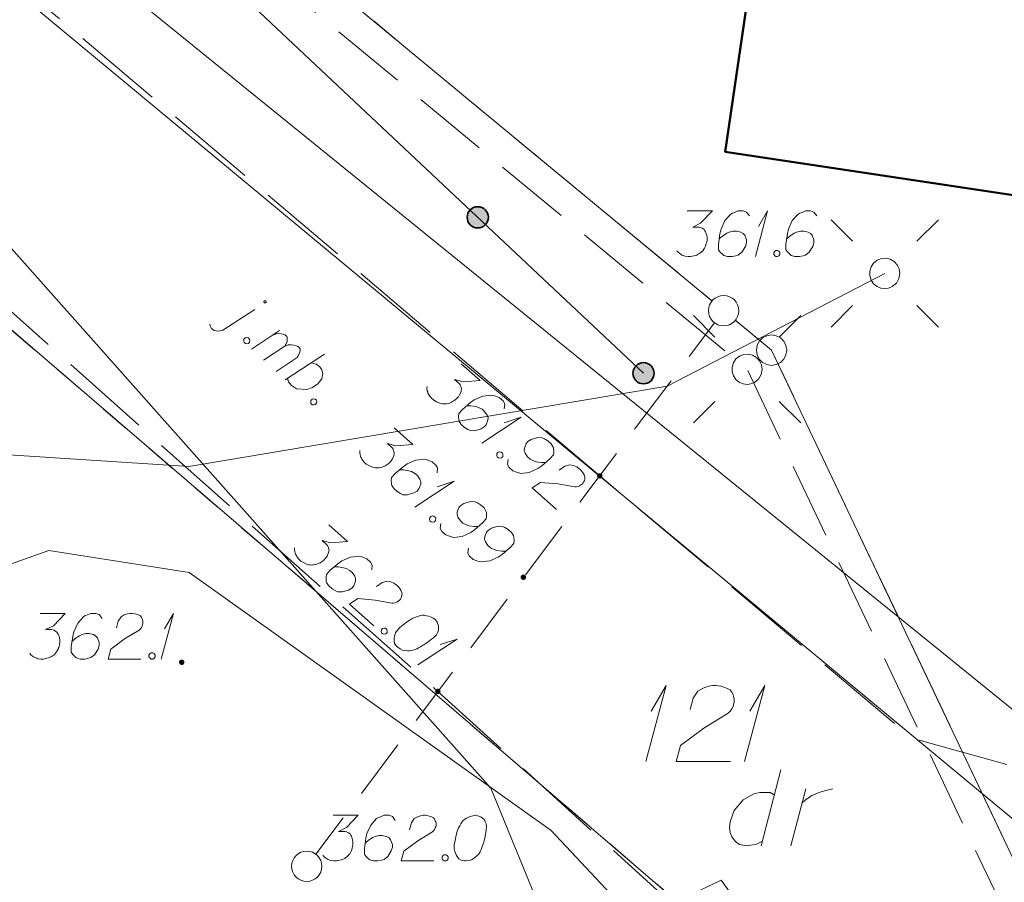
# Model space of a CAD drawing. Header units: metres. Extents: x 5554594 to 5556205, y 5636132 to 5636668.
# Tile 162 of 168: x 5555501 to 5555517, y 5636428 to 5636442. Entities that reach past the tile are written whole.
import ezdxf

# ---------------------------------------------------------------- set-up
doc = ezdxf.new("R2010")
doc.units = ezdxf.units.M
doc.header["$MEASUREMENT"] = 0
doc.header["$XCLIPFRAME"] = 0
doc.set_wipeout_variables(frame=1)
for name, pattern in [('05-linia 2.5 1', [1.75, 1.25, -0.5]), ('L_0_04', [1.5, 1, -0.5]), ('L_0_06', [2, 1.5, -0.5]), ('PRZER1-1', [2, 1, -1]), ('PRZER3-1', [4, 3, -1])]:
    doc.linetypes.add(name, pattern=pattern)
for name, color, linetype, lineweight in [('#digitalizacja', 7, 'Continuous', 18), ('#przekroje', 7, 'L_0_04', 18), ('#RASTER', 7, 'Continuous', 18), ('#skartowane', 7, 'Continuous', 18), ('#ZUDP', 7, 'Continuous', 18)]:
    doc.layers.add(name, color=color, linetype=linetype, lineweight=lineweight)
for name, color, linetype, lineweight, true_color in [('GEPPGD', 96, 'Continuous', 18, 0x008000), ('GESBZO', 18, 'Continuous', 50, 0x0a0909), ('GESDZI', 18, 'Continuous', 18, 0x0a0909), ('GESDZI_O', 18, 'Continuous', 18, 0x0a0909), ('GESKKL', 96, 'PRZER3-1', 18, 0x008000), ('GESUZY', 96, 'PRZER1-1', 18, 0x008000), ('GESUZY_O', 96, 'PRZER1-1', 18, 0x008000), ('GSPWPN', 18, 'Continuous', 18, 0x0a0909), ('GSPWPN_O', 18, 'Continuous', 18, 0x0a0909), ('GSSKOA_O', 18, 'PRZER3-1', 18, 0x0a0909), ('GULENN', 1, 'Continuous', 18, 0xff0000), ('GUPEPI', 1, 'Continuous', 18, 0xff0000)]:
    doc.layers.add(name, color=color, linetype=linetype, lineweight=lineweight, true_color=true_color)
picture_1 = doc.add_image_def('image2.tif', size_in_pixel=(18897, 11811))

# ---------------------------------------------------------------- blocks, each defined once
blk = doc.blocks.new('POINT')
blk.add_hatch(color=0).paths.add_polyline_path([(-0.000884, -0.0025), (-0.0025, -0.000884), (-0.0025, 0.000884), (0.000884, 0.0025), (0.0025, 0.000884), (0.0025, -0.000884), (0.000884, -0.0025)])
blk = doc.blocks.new('KOLO_2')
blk.add_hatch(color=0).paths.add_polyline_path([(0, -0.5), (-0.12941, -0.482963), (-0.25, -0.433013), (-0.353553, -0.353553), (-0.433013, -0.25), (-0.482963, -0.12941), (-0.5, 0), (-0.482963, 0.12941), (-0.433013, 0.25), (-0.353553, 0.353553), (-0.25, 0.433013), (-0.12941, 0.482963), (0, 0.5), (0.12941, 0.482963), (0.25, 0.433013), (0.353553, 0.353553), (0.433013, 0.25), (0.482963, 0.12941), (0.5, 0), (0.482963, -0.12941), (0.433013, -0.25), (0.353553, -0.353553), (0.25, -0.433013), (0.12941, -0.482963)])
blk = doc.blocks.new('EPPGS')
at = {"color": 0, "flags": 128}
blk.add_lwpolyline([(0.5, 0), (0.475528, -0.154508), (0.404508, -0.293893), (0.293893, -0.404508), (0.154508, -0.475528), (0, -0.5), (-0.154508, -0.475528), (-0.293893, -0.404508), (-0.404508, -0.293893), (-0.475528, -0.154508), (-0.5, 0), (-0.475528, 0.154508), (-0.404508, 0.293893), (-0.293893, 0.404508), (-0.154508, 0.475528), (0, 0.5), (0.154508, 0.475528), (0.293893, 0.404508), (0.404508, 0.293893), (0.475528, 0.154508), (0.5, 0)], close=True, dxfattribs=at)
blk = doc.blocks.new('SLU')
at = {"color": 0, "linetype": 'Continuous', "lineweight": 18}
blk.add_wipeout([(0, -0.5), (0.25, -0.433), (0.433, -0.25), (0.5, 0), (0.433, 0.25), (0.25, 0.433), (0, 0.5), (-0.25, 0.433), (-0.433, 0.25), (-0.5, 0), (-0.433, -0.25), (-0.25, -0.433)], dxfattribs=at)
blk.add_circle((0, 0), 0.5, dxfattribs=at)
blk = doc.blocks.new('SUSM01_01_2')
at = {"color": 0, "flags": 128}
for points in [[(-0.353553, 0.353553), (-0.212132, 0.212132)], [(0.353553, 0.353553), (0.212132, 0.212132)], [(-0.353553, -0.353553), (-0.212132, -0.212132)], [(0.353553, -0.353553), (0.212132, -0.212132)]]:
    blk.add_lwpolyline(points, dxfattribs=at)
blk.add_lwpolyline([(0.1, 0), (0.093969, -0.034202), (0.076604, -0.064279), (0.05, -0.086603), (0.025882, -0.096593), (0, -0.1), (-0.025882, -0.096593), (-0.05, -0.086603), (-0.073305, -0.068017), (-0.090097, -0.043388), (-0.098883, -0.014904), (-0.098883, 0.014904), (-0.090097, 0.043388), (-0.073305, 0.068017), (-0.05, 0.086603), (-0.022252, 0.097493), (0.007473, 0.09972), (0.036534, 0.093087), (0.062349, 0.078183), (0.082624, 0.056332), (0.095557, 0.029476), (0.1, 0)], close=True, dxfattribs=at)
blk = doc.blocks.new('*U181')
at = {"layer": 'GSSKOA_O', "color": 7, "linetype": 'ByBlock', "lineweight": 18}
blk.add_line((5555504.155, 5636437.231), (5555504.684, 5636437.572), dxfattribs=at)
at = {"layer": 'GSSKOA_O', "color": 7, "linetype": 'ByBlock', "lineweight": 18, "flags": 128}
for points in [[(5555504.867, 5636437.684), (5555504.869, 5636437.685), (5555504.87, 5636437.687), (5555504.871, 5636437.689), (5555504.871, 5636437.691), (5555504.872, 5636437.692), (5555504.872, 5636437.694), (5555504.872, 5636437.696), (5555504.872, 5636437.698), (5555504.872, 5636437.7), (5555504.871, 5636437.702), (5555504.871, 5636437.704), (5555504.87, 5636437.706), (5555504.869, 5636437.707), (5555504.868, 5636437.709), (5555504.866, 5636437.71), (5555504.865, 5636437.712), (5555504.863, 5636437.713), (5555504.861, 5636437.713), (5555504.86, 5636437.714), (5555504.858, 5636437.715), (5555504.856, 5636437.715), (5555504.854, 5636437.715), (5555504.852, 5636437.715), (5555504.85, 5636437.715), (5555504.848, 5636437.714), (5555504.846, 5636437.714), (5555504.844, 5636437.713), (5555504.843, 5636437.712), (5555504.841, 5636437.71), (5555504.84, 5636437.709), (5555504.839, 5636437.708), (5555504.837, 5636437.706), (5555504.837, 5636437.704), (5555504.836, 5636437.702), (5555504.835, 5636437.701), (5555504.835, 5636437.699), (5555504.835, 5636437.697), (5555504.835, 5636437.695), (5555504.835, 5636437.693), (5555504.836, 5636437.691), (5555504.837, 5636437.689), (5555504.837, 5636437.687), (5555504.838, 5636437.686), (5555504.84, 5636437.684), (5555504.841, 5636437.683), (5555504.843, 5636437.682), (5555504.844, 5636437.68), (5555504.846, 5636437.68), (5555504.848, 5636437.679), (5555504.85, 5636437.678), (5555504.852, 5636437.678), (5555504.853, 5636437.678), (5555504.855, 5636437.678), (5555504.857, 5636437.678), (5555504.859, 5636437.679), (5555504.861, 5636437.679), (5555504.863, 5636437.68), (5555504.864, 5636437.681), (5555504.866, 5636437.682), (5555504.867, 5636437.684)], [(5555503.942, 5636437.33), (5555503.948, 5636437.301), (5555503.97, 5636437.256), (5555504.014, 5636437.224), (5555504.047, 5636437.217), (5555504.093, 5636437.215), (5555504.155, 5636437.231)]]:
    blk.add_lwpolyline(points, dxfattribs=at)
blk = doc.blocks.new('*U182')
at = {"layer": 'GSSKOA_O', "color": 7, "linetype": 'ByBlock', "lineweight": 18}
for p, q in [((5555504.629, 5636436.917), (5555505.092, 5636437.222)), ((5555504.83, 5636436.734), (5555505.179, 5636436.967))]:
    blk.add_line(p, q, dxfattribs=at)
at = {"layer": 'GSSKOA_O', "color": 7, "linetype": 'ByBlock', "lineweight": 18, "flags": 128}
blk.add_lwpolyline([(5555504.97, 5636437.142), (5555505.036, 5636437.17), (5555505.082, 5636437.176), (5555505.124, 5636437.169), (5555505.162, 5636437.159), (5555505.187, 5636437.151), (5555505.213, 5636437.127), (5555505.218, 5636437.115), (5555505.22, 5636437.082), (5555505.217, 5636437.044), (5555505.194, 5636436.993), (5555505.179, 5636436.967), (5555505.236, 5636436.986), (5555505.286, 5636436.989), (5555505.328, 5636436.982), (5555505.367, 5636436.971), (5555505.396, 5636436.96), (5555505.418, 5636436.94), (5555505.432, 5636436.92), (5555505.429, 5636436.89), (5555505.422, 5636436.857), (5555505.399, 5636436.805), (5555505.384, 5636436.78), (5555505.034, 5636436.547)], dxfattribs=at)
blk = doc.blocks.new('*U183')
at = {"layer": 'GSSKOA_O', "color": 7, "linetype": 'ByBlock', "lineweight": 18}
blk.add_line((5555505.183, 5636436.411), (5555505.833, 5636436.833), dxfattribs=at)
at = {"layer": 'GSSKOA_O', "color": 7, "linetype": 'ByBlock', "lineweight": 18, "flags": 128}
blk.add_lwpolyline([(5555505.617, 5636436.694), (5555505.693, 5636436.672), (5555505.754, 5636436.625), (5555505.79, 5636436.576), (5555505.805, 5636436.514), (5555505.788, 5636436.426), (5555505.725, 5636436.348), (5555505.635, 5636436.285), (5555505.541, 5636436.252), (5555505.373, 5636436.261), (5555505.287, 5636436.316), (5555505.239, 5636436.376), (5555505.223, 5636436.438)], dxfattribs=at)
blk = doc.blocks.new('*U185')
at = {"layer": 'GSPWPN_O', "color": 7, "linetype": 'ByBlock', "lineweight": 18}
for q in [(5555503.141, 5636431.813), (5555503.194, 5636432.309)]:
    blk.add_line((5555503.342, 5636432.563), q, dxfattribs=at)
blk = doc.blocks.new('*U222')
at = {"layer": 'GESDZI_O', "color": 96, "linetype": 'ByBlock', "lineweight": 18}
for q in [(5555511.129, 5636430.125), (5555511.217, 5636430.952)]:
    blk.add_line((5555511.463, 5636431.375), q, dxfattribs=at)
blk = doc.blocks.new('*U223')
at = {"layer": 'GESDZI_O', "color": 96, "linetype": 'ByBlock', "lineweight": 18}
for q in [(5555512.752, 5636430.125), (5555512.841, 5636430.952)]:
    blk.add_line((5555513.087, 5636431.375), q, dxfattribs=at)
blk = doc.blocks.new('*U225')
at = {"layer": 'GESUZY_O', "color": 96, "linetype": 'ByBlock', "lineweight": 18, "true_color": 0x008000}
blk.add_line((5555513.353, 5636429.988), (5555513.028, 5636428.738), dxfattribs=at)
at = {"layer": 'GESUZY_O', "color": 96, "linetype": 'ByBlock', "lineweight": 18, "true_color": 0x008000, "flags": 128}
blk.add_lwpolyline([(5555513.244, 5636429.574), (5555513.175, 5636429.614), (5555513.008, 5636429.614), (5555512.91, 5636429.594), (5555512.733, 5636429.496), (5555512.585, 5636429.318), (5555512.516, 5636429.131), (5555512.506, 5636429.033), (5555512.516, 5636428.954), (5555512.546, 5636428.885), (5555512.605, 5636428.807), (5555512.674, 5636428.757), (5555512.782, 5636428.738), (5555512.86, 5636428.748), (5555512.939, 5636428.757), (5555513.048, 5636428.816)], dxfattribs=at)
blk = doc.blocks.new('*U226')
at = {"layer": 'GESUZY_O', "color": 96, "linetype": 'ByBlock', "lineweight": 18, "true_color": 0x008000}
blk.add_line((5555513.52, 5636428.738), (5555513.766, 5636429.673), dxfattribs=at)
at = {"layer": 'GESUZY_O', "color": 96, "linetype": 'ByBlock', "lineweight": 18, "true_color": 0x008000, "flags": 128}
blk.add_lwpolyline([(5555513.707, 5636429.446), (5555513.756, 5636429.486), (5555513.864, 5636429.564), (5555513.982, 5636429.614), (5555514.071, 5636429.643), (5555514.209, 5636429.673)], dxfattribs=at)
blk = doc.blocks.new('*U279')
at = {"layer": '#skartowane', "color": 7, "linetype": 'ByBlock', "lineweight": 18}
for q in [(5555512.934, 5636438.443), (5555512.987, 5636438.939)]:
    blk.add_line((5555513.135, 5636439.193), q, dxfattribs=at)
blk = doc.blocks.new('*U294')
at = {"layer": '#skartowane', "color": 7, "linetype": 'ByBlock', "lineweight": 18}
for q in [(5555507.369, 5636431.715), (5555507.738, 5636432.051)]:
    blk.add_line((5555508.017, 5636432.142), q, dxfattribs=at)
blk = doc.blocks.new('*U295')
at = {"layer": '#skartowane', "color": 7, "linetype": 'ByBlock', "lineweight": 18}
for q in [(5555507.319, 5636434.314), (5555507.689, 5636434.65)]:
    blk.add_line((5555507.968, 5636434.741), q, dxfattribs=at)
blk = doc.blocks.new('*U296')
at = {"layer": '#skartowane', "color": 7, "linetype": 'ByBlock', "lineweight": 18}
for q in [(5555508.427, 5636435.369), (5555508.796, 5636435.705)]:
    blk.add_line((5555509.075, 5636435.796), q, dxfattribs=at)

msp = doc.modelspace()

# ---------------------------------------------------------------- hatches: boundary and pattern name
at = {"layer": '#skartowane', "linetype": 'Continuous', "lineweight": 35}
h = msp.add_hatch(color=7, dxfattribs=at)
edge = h.paths.add_edge_path()
edge.add_arc((5555508.358, 5636439.088), 0.175, 0, 360)
at = {"layer": '#skartowane', "linetype": 'Continuous', "lineweight": 18}
h = msp.add_hatch(color=7, dxfattribs=at)
edge = h.paths.add_edge_path()
edge.add_arc((5555512.41, 5636437.55), 0.045, 0, 360)
at = {"layer": '#skartowane', "linetype": 'Continuous', "lineweight": 35}
h = msp.add_hatch(color=7, dxfattribs=at)
edge = h.paths.add_edge_path()
edge.add_arc((5555511.09, 5636436.52), 0.175, 0, 360)
at = {"layer": '#skartowane', "linetype": 'Continuous', "lineweight": 18}
h = msp.add_hatch(color=7, dxfattribs=at)
edge = h.paths.add_edge_path()
edge.add_arc((5555510.37, 5636434.83), 0.045, 0, 360)
h = msp.add_hatch(color=7, dxfattribs=at)
edge = h.paths.add_edge_path()
edge.add_arc((5555509.11, 5636433.16), 0.045, 0, 360)
h = msp.add_hatch(color=7, dxfattribs=at)
edge = h.paths.add_edge_path()
edge.add_arc((5555507.7, 5636431.28), 0.045, 0, 360)
h = msp.add_hatch(color=7, dxfattribs=at)
edge = h.paths.add_edge_path()
edge.add_arc((5555505.54, 5636428.4), 0.045, 0, 360)

# ---------------------------------------------------------------- linework, layer by layer
at = {"layer": '#przekroje', "color": 7, "lineweight": 18, "flags": 128}
msp.add_lwpolyline([(5555505.54, 5636428.4), (5555512.41, 5636437.55)], dxfattribs=at)
at = {"layer": '#przekroje', "color": 7}
for p in [(5555512.41, 5636437.55), (5555505.54, 5636428.4)]:
    msp.add_point(p, dxfattribs=at)
at = {"layer": '#skartowane', "color": 7, "linetype": 'Continuous', "lineweight": 35}
msp.add_line((5555511.09, 5636436.52), (5555499.77, 5636447.16), dxfattribs=at)
at = {"layer": '#skartowane', "color": 7, "linetype": 'L_0_06', "lineweight": 18, "flags": 128}
msp.add_lwpolyline([(5555523.62, 5636400.34), (5555522.93, 5636399.83), (5555521.94, 5636396.63), (5555519.13, 5636396.98), (5555520.4, 5636407.92), (5555519.76, 5636408.76), (5555518.17, 5636415.97), (5555516.69, 5636419.92), (5555513.22, 5636426.28), (5555507.7, 5636431.28), (5555495.03, 5636442.55), (5555497.55, 5636445.67), (5555510.37, 5636434.83), (5555515.51, 5636430.51), (5555517.4, 5636429.99), (5555519.91, 5636429.73), (5555521.33, 5636430.42), (5555525.04, 5636427.93), (5555526.54, 5636426.97), (5555528.86, 5636426.67), (5555531.07, 5636426.79), (5555533.23, 5636427.66), (5555535.2, 5636426.14), (5555526.67, 5636409.15), (5555526.12, 5636407.57), (5555526.26, 5636407.12), (5555523.62, 5636400.34)], close=True, dxfattribs=at)
at = {"layer": '#skartowane', "color": 7, "linetype": 'Continuous', "lineweight": 18, "flags": 128}
for points in [[(5555511.812, 5636439.193), (5555512.226, 5636439.193), (5555512.031, 5636438.992), (5555511.901, 5636438.927), (5555512.007, 5636438.927), (5555512.031, 5636438.921), (5555512.042, 5636438.915), (5555512.054, 5636438.91), (5555512.066, 5636438.904), (5555512.09, 5636438.886), (5555512.102, 5636438.868), (5555512.113, 5636438.851), (5555512.119, 5636438.833), (5555512.131, 5636438.792), (5555512.137, 5636438.756), (5555512.137, 5636438.738), (5555512.137, 5636438.715), (5555512.131, 5636438.679), (5555512.125, 5636438.656), (5555512.119, 5636438.632), (5555512.113, 5636438.614), (5555512.107, 5636438.603), (5555512.102, 5636438.591), (5555512.096, 5636438.579), (5555512.084, 5636438.561), (5555512.066, 5636438.538), (5555512.048, 5636438.52), (5555512.037, 5636438.508), (5555512.019, 5636438.496), (5555512.001, 5636438.484), (5555511.978, 5636438.473), (5555511.966, 5636438.467), (5555511.924, 5636438.455), (5555511.889, 5636438.449), (5555511.865, 5636438.443), (5555511.824, 5636438.443), (5555511.777, 5636438.449), (5555511.759, 5636438.455), (5555511.741, 5636438.461), (5555511.724, 5636438.467), (5555511.706, 5636438.479), (5555511.688, 5636438.49), (5555511.659, 5636438.514), (5555511.641, 5636438.538)], [(5555512.834, 5636439.11), (5555512.787, 5636439.175), (5555512.733, 5636439.193), (5555512.651, 5636439.193), (5555512.592, 5636439.169), (5555512.556, 5636439.158), (5555512.527, 5636439.14), (5555512.432, 5636439.034), (5555512.367, 5636438.892), (5555512.35, 5636438.815), (5555512.326, 5636438.644), (5555512.326, 5636438.555), (5555512.35, 5636438.52), (5555512.397, 5636438.473), (5555512.415, 5636438.461), (5555512.474, 5636438.443), (5555512.55, 5636438.443), (5555512.609, 5636438.455), (5555512.651, 5636438.467), (5555512.71, 5636438.514), (5555512.769, 5636438.608), (5555512.787, 5636438.667), (5555512.787, 5636438.715), (5555512.757, 5636438.792), (5555512.733, 5636438.821), (5555512.692, 5636438.845), (5555512.621, 5636438.862), (5555512.568, 5636438.862), (5555512.503, 5636438.845), (5555512.462, 5636438.827), (5555512.391, 5636438.78), (5555512.355, 5636438.75), (5555512.338, 5636438.732)], [(5555513.944, 5636439.11), (5555513.897, 5636439.175), (5555513.843, 5636439.193), (5555513.761, 5636439.193), (5555513.702, 5636439.169), (5555513.666, 5636439.158), (5555513.637, 5636439.14), (5555513.542, 5636439.034), (5555513.477, 5636438.892), (5555513.46, 5636438.815), (5555513.436, 5636438.644), (5555513.436, 5636438.555), (5555513.46, 5636438.52), (5555513.507, 5636438.473), (5555513.525, 5636438.461), (5555513.584, 5636438.443), (5555513.66, 5636438.443), (5555513.719, 5636438.455), (5555513.761, 5636438.467), (5555513.82, 5636438.514), (5555513.879, 5636438.608), (5555513.897, 5636438.667), (5555513.897, 5636438.715), (5555513.867, 5636438.792), (5555513.843, 5636438.821), (5555513.802, 5636438.845), (5555513.731, 5636438.862), (5555513.678, 5636438.862), (5555513.613, 5636438.845), (5555513.572, 5636438.827), (5555513.501, 5636438.78), (5555513.466, 5636438.75), (5555513.448, 5636438.732)], [(5555513.271, 5636438.544), (5555513.3, 5636438.544), (5555513.318, 5636438.532), (5555513.336, 5636438.508), (5555513.336, 5636438.479), (5555513.318, 5636438.455), (5555513.3, 5636438.443), (5555513.271, 5636438.443), (5555513.253, 5636438.455), (5555513.235, 5636438.479), (5555513.235, 5636438.508), (5555513.253, 5636438.532), (5555513.271, 5636438.544)], [(5555508.087, 5636436.675), (5555508.396, 5636436.401), (5555508.117, 5636436.38), (5555507.976, 5636436.418), (5555508.056, 5636436.347), (5555508.07, 5636436.327), (5555508.074, 5636436.315), (5555508.079, 5636436.303), (5555508.084, 5636436.29), (5555508.09, 5636436.261), (5555508.087, 5636436.24), (5555508.084, 5636436.219), (5555508.077, 5636436.202), (5555508.058, 5636436.163), (5555508.039, 5636436.133), (5555508.027, 5636436.12), (5555508.012, 5636436.102), (5555507.984, 5636436.08), (5555507.964, 5636436.066), (5555507.943, 5636436.052), (5555507.927, 5636436.043), (5555507.915, 5636436.038), (5555507.903, 5636436.033), (5555507.891, 5636436.028), (5555507.87, 5636436.023), (5555507.841, 5636436.017), (5555507.816, 5636436.015), (5555507.799, 5636436.014), (5555507.778, 5636436.017), (5555507.757, 5636436.02), (5555507.732, 5636436.027), (5555507.719, 5636436.031), (5555507.68, 5636436.049), (5555507.65, 5636436.068), (5555507.628, 5636436.08), (5555507.597, 5636436.107), (5555507.566, 5636436.143), (5555507.557, 5636436.159), (5555507.547, 5636436.175), (5555507.538, 5636436.192), (5555507.533, 5636436.212), (5555507.527, 5636436.233), (5555507.521, 5636436.27), (5555507.523, 5636436.299)], [(5555508.795, 5636435.935), (5555508.803, 5636436.015), (5555508.775, 5636436.063), (5555508.713, 5636436.118), (5555508.654, 5636436.14), (5555508.619, 5636436.154), (5555508.585, 5636436.161), (5555508.444, 5636436.144), (5555508.301, 5636436.081), (5555508.237, 5636436.036), (5555508.106, 5636435.924), (5555508.047, 5636435.857), (5555508.041, 5636435.815), (5555508.045, 5636435.749), (5555508.05, 5636435.728), (5555508.083, 5636435.675), (5555508.14, 5636435.624), (5555508.192, 5636435.594), (5555508.231, 5636435.575), (5555508.306, 5636435.571), (5555508.413, 5636435.603), (5555508.466, 5636435.635), (5555508.497, 5636435.67), (5555508.526, 5636435.747), (5555508.528, 5636435.785), (5555508.513, 5636435.83), (5555508.472, 5636435.891), (5555508.432, 5636435.926), (5555508.372, 5636435.956), (5555508.329, 5636435.97), (5555508.245, 5636435.982), (5555508.198, 5636435.983), (5555508.173, 5636435.982)], [(5555506.979, 5636435.62), (5555507.288, 5636435.346), (5555507.009, 5636435.325), (5555506.869, 5636435.363), (5555506.948, 5636435.292), (5555506.962, 5636435.272), (5555506.967, 5636435.26), (5555506.972, 5636435.248), (5555506.977, 5636435.236), (5555506.983, 5636435.207), (5555506.98, 5636435.185), (5555506.977, 5636435.164), (5555506.969, 5636435.147), (5555506.951, 5636435.109), (5555506.932, 5636435.078), (5555506.92, 5636435.065), (5555506.904, 5636435.047), (5555506.876, 5636435.025), (5555506.856, 5636435.011), (5555506.836, 5636434.997), (5555506.82, 5636434.988), (5555506.808, 5636434.983), (5555506.795, 5636434.978), (5555506.783, 5636434.973), (5555506.762, 5636434.968), (5555506.733, 5636434.962), (5555506.709, 5636434.96), (5555506.692, 5636434.96), (5555506.671, 5636434.962), (5555506.65, 5636434.965), (5555506.624, 5636434.972), (5555506.611, 5636434.976), (5555506.573, 5636434.994), (5555506.542, 5636435.014), (5555506.521, 5636435.025), (5555506.49, 5636435.052), (5555506.458, 5636435.088), (5555506.449, 5636435.104), (5555506.44, 5636435.12), (5555506.43, 5636435.137), (5555506.425, 5636435.157), (5555506.42, 5636435.178), (5555506.413, 5636435.215), (5555506.416, 5636435.245)], [(5555508.857, 5636435.098), (5555508.849, 5636435.018), (5555508.877, 5636434.969), (5555508.939, 5636434.914), (5555508.998, 5636434.892), (5555509.033, 5636434.878), (5555509.067, 5636434.871), (5555509.208, 5636434.888), (5555509.351, 5636434.951), (5555509.415, 5636434.996), (5555509.546, 5636435.109), (5555509.605, 5636435.175), (5555509.611, 5636435.217), (5555509.607, 5636435.284), (5555509.602, 5636435.304), (5555509.569, 5636435.357), (5555509.512, 5636435.408), (5555509.46, 5636435.438), (5555509.421, 5636435.457), (5555509.346, 5636435.461), (5555509.239, 5636435.429), (5555509.186, 5636435.397), (5555509.155, 5636435.362), (5555509.126, 5636435.285), (5555509.124, 5636435.247), (5555509.139, 5636435.202), (5555509.18, 5636435.142), (5555509.22, 5636435.106), (5555509.28, 5636435.076), (5555509.323, 5636435.062), (5555509.407, 5636435.05), (5555509.454, 5636435.049), (5555509.478, 5636435.05)], [(5555508.745, 5636435.221), (5555508.767, 5636435.201), (5555508.772, 5636435.18), (5555508.77, 5636435.151), (5555508.75, 5636435.129), (5555508.721, 5636435.123), (5555508.7, 5636435.126), (5555508.678, 5636435.146), (5555508.673, 5636435.166), (5555508.675, 5636435.196), (5555508.695, 5636435.218), (5555508.724, 5636435.224), (5555508.745, 5636435.221)], [(5555507.688, 5636434.88), (5555507.696, 5636434.96), (5555507.668, 5636435.008), (5555507.606, 5636435.063), (5555507.546, 5636435.085), (5555507.512, 5636435.099), (5555507.478, 5636435.106), (5555507.337, 5636435.089), (5555507.194, 5636435.026), (5555507.13, 5636434.981), (5555506.998, 5636434.869), (5555506.939, 5636434.803), (5555506.933, 5636434.76), (5555506.937, 5636434.694), (5555506.943, 5636434.673), (5555506.975, 5636434.621), (5555507.032, 5636434.57), (5555507.084, 5636434.539), (5555507.123, 5636434.52), (5555507.199, 5636434.516), (5555507.306, 5636434.548), (5555507.358, 5636434.58), (5555507.389, 5636434.616), (5555507.419, 5636434.692), (5555507.42, 5636434.73), (5555507.405, 5636434.775), (5555507.364, 5636434.836), (5555507.324, 5636434.871), (5555507.264, 5636434.901), (5555507.221, 5636434.915), (5555507.137, 5636434.927), (5555507.091, 5636434.928), (5555507.066, 5636434.927)], [(5555509.699, 5636434.925), (5555509.796, 5636434.989), (5555509.878, 5636435.011), (5555509.938, 5636434.998), (5555509.989, 5636434.976), (5555510.024, 5636434.952), (5555510.046, 5636434.933), (5555510.082, 5636434.893), (5555510.1, 5636434.861), (5555510.11, 5636434.845), (5555510.124, 5636434.808), (5555510.122, 5636434.778), (5555510.115, 5636434.753), (5555510.108, 5636434.736), (5555510.096, 5636434.714), (5555510.077, 5636434.692), (5555510.053, 5636434.674), (5555510.036, 5636434.665), (5555510.012, 5636434.655), (5555509.983, 5636434.649), (5555509.958, 5636434.647), (5555509.679, 5636434.698), (5555509.393, 5636434.723), (5555509.256, 5636434.632), (5555509.658, 5636434.274)], [(5555507.749, 5636434.043), (5555507.741, 5636433.963), (5555507.769, 5636433.914), (5555507.831, 5636433.859), (5555507.891, 5636433.838), (5555507.925, 5636433.823), (5555507.959, 5636433.817), (5555508.1, 5636433.833), (5555508.243, 5636433.896), (5555508.307, 5636433.941), (5555508.439, 5636434.054), (5555508.498, 5636434.12), (5555508.503, 5636434.162), (5555508.5, 5636434.229), (5555508.494, 5636434.249), (5555508.462, 5636434.302), (5555508.404, 5636434.353), (5555508.353, 5636434.383), (5555508.314, 5636434.402), (5555508.238, 5636434.406), (5555508.131, 5636434.375), (5555508.079, 5636434.342), (5555508.047, 5636434.307), (5555508.018, 5636434.23), (5555508.017, 5636434.192), (5555508.032, 5636434.147), (5555508.073, 5636434.087), (5555508.113, 5636434.051), (5555508.173, 5636434.021), (5555508.216, 5636434.007), (5555508.3, 5636433.995), (5555508.346, 5636433.994), (5555508.371, 5636433.995)], [(5555507.637, 5636434.166), (5555507.66, 5636434.146), (5555507.665, 5636434.126), (5555507.662, 5636434.096), (5555507.643, 5636434.074), (5555507.614, 5636434.068), (5555507.593, 5636434.071), (5555507.571, 5636434.091), (5555507.565, 5636434.111), (5555507.568, 5636434.141), (5555507.587, 5636434.163), (5555507.616, 5636434.169), (5555507.637, 5636434.166)], [(5555505.904, 5636434.022), (5555506.213, 5636433.747), (5555505.934, 5636433.727), (5555505.793, 5636433.765), (5555505.873, 5636433.694), (5555505.887, 5636433.674), (5555505.891, 5636433.662), (5555505.896, 5636433.65), (5555505.901, 5636433.637), (5555505.907, 5636433.608), (5555505.904, 5636433.587), (5555505.901, 5636433.566), (5555505.894, 5636433.549), (5555505.875, 5636433.51), (5555505.856, 5636433.48), (5555505.844, 5636433.467), (5555505.829, 5636433.449), (5555505.801, 5636433.426), (5555505.781, 5636433.413), (5555505.76, 5636433.399), (5555505.744, 5636433.39), (5555505.732, 5636433.385), (5555505.72, 5636433.38), (5555505.707, 5636433.375), (5555505.687, 5636433.37), (5555505.658, 5636433.364), (5555505.633, 5636433.362), (5555505.616, 5636433.361), (5555505.595, 5636433.364), (5555505.574, 5636433.367), (5555505.549, 5636433.374), (5555505.536, 5636433.377), (5555505.497, 5636433.396), (5555505.467, 5636433.415), (5555505.445, 5636433.427), (5555505.414, 5636433.454), (5555505.383, 5636433.49), (5555505.374, 5636433.506), (5555505.364, 5636433.522), (5555505.355, 5636433.538), (5555505.35, 5636433.559), (5555505.344, 5636433.58), (5555505.338, 5636433.617), (5555505.34, 5636433.646)], [(5555508.204, 5636433.638), (5555508.196, 5636433.559), (5555508.224, 5636433.51), (5555508.285, 5636433.455), (5555508.345, 5636433.433), (5555508.38, 5636433.419), (5555508.413, 5636433.412), (5555508.555, 5636433.429), (5555508.697, 5636433.492), (5555508.762, 5636433.537), (5555508.893, 5636433.65), (5555508.952, 5636433.716), (5555508.958, 5636433.758), (5555508.954, 5636433.825), (5555508.949, 5636433.845), (5555508.916, 5636433.898), (5555508.859, 5636433.949), (5555508.807, 5636433.979), (5555508.768, 5636433.998), (5555508.693, 5636434.002), (5555508.586, 5636433.97), (5555508.533, 5636433.938), (5555508.502, 5636433.903), (5555508.473, 5636433.826), (5555508.471, 5636433.788), (5555508.486, 5636433.743), (5555508.527, 5636433.682), (5555508.567, 5636433.647), (5555508.627, 5636433.617), (5555508.67, 5636433.603), (5555508.754, 5636433.591), (5555508.8, 5636433.59), (5555508.825, 5636433.591)], [(5555506.612, 5636433.281), (5555506.62, 5636433.361), (5555506.592, 5636433.41), (5555506.53, 5636433.465), (5555506.471, 5636433.486), (5555506.436, 5636433.501), (5555506.402, 5636433.508), (5555506.261, 5636433.491), (5555506.118, 5636433.428), (5555506.054, 5636433.383), (5555505.923, 5636433.27), (5555505.864, 5636433.204), (5555505.858, 5636433.162), (5555505.862, 5636433.095), (5555505.867, 5636433.075), (5555505.9, 5636433.022), (5555505.957, 5636432.971), (5555506.009, 5636432.941), (5555506.048, 5636432.922), (5555506.123, 5636432.918), (5555506.23, 5636432.95), (5555506.283, 5636432.982), (5555506.314, 5636433.017), (5555506.343, 5636433.094), (5555506.345, 5636433.132), (5555506.33, 5636433.177), (5555506.289, 5636433.237), (5555506.249, 5636433.273), (5555506.188, 5636433.303), (5555506.146, 5636433.317), (5555506.062, 5636433.329), (5555506.015, 5636433.33), (5555505.99, 5636433.329)], [(5555506.687, 5636433.01), (5555506.783, 5636433.074), (5555506.866, 5636433.096), (5555506.925, 5636433.082), (5555506.976, 5636433.06), (5555507.011, 5636433.037), (5555507.033, 5636433.018), (5555507.069, 5636432.978), (5555507.088, 5636432.945), (5555507.097, 5636432.929), (5555507.112, 5636432.892), (5555507.109, 5636432.863), (5555507.102, 5636432.837), (5555507.095, 5636432.82), (5555507.084, 5636432.799), (5555507.064, 5636432.777), (5555507.04, 5636432.759), (5555507.024, 5636432.749), (5555506.999, 5636432.739), (5555506.97, 5636432.734), (5555506.945, 5636432.732), (5555506.666, 5636432.783), (5555506.381, 5636432.808), (5555506.244, 5636432.716), (5555506.645, 5636432.359)], [(5555507.66, 5636432.46), (5555507.651, 5636432.468), (5555507.621, 5636432.487), (5555507.599, 5636432.498), (5555507.582, 5636432.506), (5555507.552, 5636432.517), (5555507.514, 5636432.527), (5555507.48, 5636432.533), (5555507.442, 5636432.535), (5555507.413, 5636432.529), (5555507.38, 5636432.519), (5555507.348, 5636432.509), (5555507.311, 5636432.494), (5555507.286, 5636432.484), (5555507.254, 5636432.466), (5555507.201, 5636432.433), (5555507.129, 5636432.379), (5555507.073, 5636432.334), (5555507.03, 5636432.285), (5555507.003, 5636432.246), (5555506.986, 5636432.191), (5555506.979, 5636432.157), (5555506.978, 5636432.111), (5555506.988, 5636432.07), (5555506.998, 5636432.053), (5555507.02, 5636432.025), (5555507.042, 5636432.006), (5555507.082, 5636431.979), (5555507.12, 5636431.96), (5555507.154, 5636431.954), (5555507.205, 5636431.948), (5555507.23, 5636431.95), (5555507.263, 5636431.952), (5555507.292, 5636431.958), (5555507.312, 5636431.963), (5555507.341, 5636431.977), (5555507.353, 5636431.982), (5555507.382, 5636431.996), (5555507.414, 5636432.015), (5555507.446, 5636432.034), (5555507.467, 5636432.047), (5555507.483, 5636432.057), (5555507.503, 5636432.07), (5555507.547, 5636432.102), (5555507.571, 5636432.12), (5555507.595, 5636432.139), (5555507.627, 5636432.165), (5555507.667, 5636432.201), (5555507.678, 5636432.214), (5555507.69, 5636432.236), (5555507.701, 5636432.258), (5555507.711, 5636432.296), (5555507.714, 5636432.325), (5555507.712, 5636432.35), (5555507.706, 5636432.379), (5555507.697, 5636432.404), (5555507.687, 5636432.42), (5555507.678, 5636432.436), (5555507.66, 5636432.46)], [(5555506.84, 5636432.32), (5555506.862, 5636432.301), (5555506.867, 5636432.28), (5555506.865, 5636432.251), (5555506.845, 5636432.228), (5555506.816, 5636432.223), (5555506.795, 5636432.226), (5555506.773, 5636432.245), (5555506.768, 5636432.266), (5555506.77, 5636432.295), (5555506.79, 5636432.317), (5555506.819, 5636432.323), (5555506.84, 5636432.32)], [(5555506.998, 5636429.156), (5555506.951, 5636429.221), (5555506.898, 5636429.239), (5555506.815, 5636429.239), (5555506.756, 5636429.215), (5555506.72, 5636429.203), (5555506.691, 5636429.185), (5555506.596, 5636429.079), (5555506.531, 5636428.937), (5555506.514, 5636428.861), (5555506.49, 5636428.689), (5555506.49, 5636428.601), (5555506.514, 5636428.565), (5555506.561, 5636428.518), (5555506.579, 5636428.506), (5555506.638, 5636428.489), (5555506.714, 5636428.489), (5555506.773, 5636428.5), (5555506.815, 5636428.512), (5555506.874, 5636428.56), (5555506.933, 5636428.654), (5555506.951, 5636428.713), (5555506.951, 5636428.76), (5555506.921, 5636428.837), (5555506.898, 5636428.867), (5555506.856, 5636428.89), (5555506.785, 5636428.908), (5555506.732, 5636428.908), (5555506.667, 5636428.89), (5555506.626, 5636428.873), (5555506.555, 5636428.825), (5555506.52, 5636428.796), (5555506.502, 5636428.778)], [(5555507.234, 5636429.002), (5555507.264, 5636429.115), (5555507.311, 5636429.185), (5555507.364, 5636429.215), (5555507.417, 5636429.233), (5555507.458, 5636429.239), (5555507.488, 5636429.239), (5555507.541, 5636429.233), (5555507.577, 5636429.221), (5555507.594, 5636429.215), (5555507.63, 5636429.197), (5555507.647, 5636429.174), (5555507.659, 5636429.15), (5555507.665, 5636429.132), (5555507.671, 5636429.109), (5555507.671, 5636429.079), (5555507.665, 5636429.05), (5555507.659, 5636429.032), (5555507.647, 5636429.008), (5555507.63, 5636428.985), (5555507.612, 5636428.967), (5555507.37, 5636428.819), (5555507.14, 5636428.648), (5555507.098, 5636428.489), (5555507.636, 5636428.489)], [(5555508.326, 5636429.239), (5555508.315, 5636429.239), (5555508.279, 5636429.233), (5555508.256, 5636429.227), (5555508.238, 5636429.221), (5555508.208, 5636429.209), (5555508.173, 5636429.191), (5555508.143, 5636429.174), (5555508.114, 5636429.15), (5555508.096, 5636429.126), (5555508.078, 5636429.097), (5555508.061, 5636429.067), (5555508.043, 5636429.032), (5555508.031, 5636429.008), (5555508.019, 5636428.973), (5555508.002, 5636428.914), (5555507.984, 5636428.825), (5555507.972, 5636428.754), (5555507.972, 5636428.689), (5555507.978, 5636428.642), (5555508.002, 5636428.589), (5555508.019, 5636428.56), (5555508.049, 5636428.524), (5555508.084, 5636428.5), (5555508.102, 5636428.495), (5555508.138, 5636428.489), (5555508.167, 5636428.489), (5555508.214, 5636428.495), (5555508.256, 5636428.506), (5555508.285, 5636428.524), (5555508.326, 5636428.554), (5555508.344, 5636428.571), (5555508.368, 5636428.595), (5555508.386, 5636428.619), (5555508.397, 5636428.636), (5555508.409, 5636428.666), (5555508.415, 5636428.678), (5555508.427, 5636428.707), (5555508.439, 5636428.743), (5555508.451, 5636428.778), (5555508.456, 5636428.802), (5555508.462, 5636428.819), (5555508.468, 5636428.843), (5555508.48, 5636428.896), (5555508.486, 5636428.926), (5555508.492, 5636428.955), (5555508.498, 5636428.996), (5555508.504, 5636429.05), (5555508.504, 5636429.067), (5555508.498, 5636429.091), (5555508.492, 5636429.115), (5555508.474, 5636429.15), (5555508.456, 5636429.174), (5555508.439, 5636429.191), (5555508.415, 5636429.209), (5555508.391, 5636429.221), (5555508.374, 5636429.227), (5555508.356, 5636429.233), (5555508.326, 5636429.239)], [(5555507.807, 5636428.589), (5555507.836, 5636428.589), (5555507.854, 5636428.577), (5555507.872, 5636428.554), (5555507.872, 5636428.524), (5555507.854, 5636428.5), (5555507.836, 5636428.489), (5555507.807, 5636428.489), (5555507.789, 5636428.5), (5555507.771, 5636428.524), (5555507.771, 5636428.554), (5555507.789, 5636428.577), (5555507.807, 5636428.589)]]:
    msp.add_lwpolyline(points, dxfattribs=at)
at = {"layer": '#skartowane', "color": 7, "linetype": 'Continuous', "lineweight": 35}
for centre in [(5555508.358, 5636439.088), (5555511.09, 5636436.52)]:
    msp.add_circle(centre, 0.175, dxfattribs=at)
at = {"layer": 'GESBZO', "color": 7, "linetype": 'Continuous', "lineweight": 50, "flags": 128}
msp.add_lwpolyline([(5555513.443, 5636447.03), (5555520.944, 5636446.06), (5555519.812, 5636439.057), (5555512.438, 5636440.164), (5555513.443, 5636447.03)], close=True, dxfattribs=at)
at = {"layer": 'GESDZI', "color": 96, "linetype": 'Continuous', "lineweight": 18, "flags": 128}
for points in [[(5555527.3, 5636407.24), (5555513.2, 5636436.9), (5555501.678, 5636446.425), (5555487.598, 5636456.8), (5555473.057, 5636465.855), (5555476.226, 5636474.148), (5555479.095, 5636477.123), (5555487.899, 5636483.58), (5555492.02, 5636486.875), (5555494.886, 5636489.995), (5555497.916, 5636495.121), (5555498.831, 5636497.826)], [(5555399.135, 5636366.433), (5555401.58, 5636375.21), (5555407.98, 5636388.69), (5555410.8, 5636392.86), (5555424.78, 5636404.45), (5555441.83, 5636417.85), (5555451.21, 5636424.13), (5555457.42, 5636431.35), (5555469.38, 5636450.93), (5555472.46, 5636456.89), (5555487.39, 5636447.84), (5555495.36, 5636441.79), (5555512.96, 5636426.69), (5555500.39, 5636427.61), (5555493.74, 5636426.2), (5555492.33, 5636424.58), (5555491.43, 5636422.53), (5555488.92, 5636412.93), (5555484.75, 5636396.97), (5555483.807, 5636393.359)]]:
    msp.add_lwpolyline(points, dxfattribs=at)
msp.add_lwpolyline([(5555472.46, 5636456.89), (5555470.67, 5636460.65), (5555473.057, 5636465.855), (5555487.598, 5636456.8), (5555501.678, 5636446.425), (5555513.2, 5636436.9), (5555527.3, 5636407.24), (5555525.52, 5636402.57), (5555521.72, 5636403.58), (5555519.11, 5636408.15), (5555517.98, 5636411.55), (5555516.52, 5636415.95), (5555512.96, 5636426.69), (5555495.36, 5636441.79), (5555487.39, 5636447.84), (5555472.46, 5636456.89)], close=True, dxfattribs=at)
at = {"layer": 'GESDZI_O', "color": 96, "linetype": 'Continuous', "lineweight": 18, "flags": 128}
msp.add_lwpolyline([(5555511.857, 5636430.981), (5555511.906, 5636431.168), (5555511.985, 5636431.286), (5555512.073, 5636431.335), (5555512.162, 5636431.365), (5555512.231, 5636431.375), (5555512.28, 5636431.375), (5555512.369, 5636431.365), (5555512.428, 5636431.345), (5555512.457, 5636431.335), (5555512.516, 5636431.306), (5555512.546, 5636431.266), (5555512.566, 5636431.227), (5555512.575, 5636431.198), (5555512.585, 5636431.158), (5555512.585, 5636431.109), (5555512.575, 5636431.06), (5555512.566, 5636431.03), (5555512.546, 5636430.991), (5555512.516, 5636430.952), (5555512.487, 5636430.922), (5555512.083, 5636430.676), (5555511.699, 5636430.391), (5555511.63, 5636430.125), (5555512.526, 5636430.125)], dxfattribs=at)
at = {"layer": 'GESKKL', "color": 96, "linetype": 'PRZER3-1', "lineweight": 18, "ltscale": 0.5, "true_color": 0x008000}
msp.add_lwpolyline([(5555551.456, 5636451.435), (5555545.937, 5636443.537), (5555537.284, 5636430.391), (5555527.3, 5636407.24), (5555513.2, 5636436.9), (5555501.678, 5636446.425), (5555487.598, 5636456.8)], dxfattribs=at)
at = {"layer": 'GESUZY', "color": 96, "linetype": 'PRZER1-1', "lineweight": 18, "ltscale": 0.5, "true_color": 0x008000}
msp.add_lwpolyline([(5555472.46, 5636456.89), (5555487.39, 5636447.84), (5555495.36, 5636441.79), (5555512.96, 5636426.69), (5555516.52, 5636415.95), (5555517.98, 5636411.55), (5555519.11, 5636408.15), (5555521.72, 5636403.58), (5555525.52, 5636402.57), (5555527.3, 5636407.24), (5555513.2, 5636436.9), (5555501.678, 5636446.425), (5555487.598, 5636456.8), (5555473.057, 5636465.855), (5555470.67, 5636460.65), (5555472.46, 5636456.89)], close=True, dxfattribs=at)
for points in [[(5555399.135, 5636366.433), (5555401.58, 5636375.21), (5555407.98, 5636388.69), (5555410.8, 5636392.86), (5555424.78, 5636404.45), (5555441.83, 5636417.85), (5555451.21, 5636424.13), (5555457.42, 5636431.35), (5555469.38, 5636450.93), (5555472.46, 5636456.89), (5555487.39, 5636447.84), (5555495.36, 5636441.79), (5555512.96, 5636426.69), (5555500.39, 5636427.61), (5555493.74, 5636426.2), (5555492.33, 5636424.58), (5555491.43, 5636422.53)], [(5555551.456, 5636451.435), (5555545.937, 5636443.537), (5555537.284, 5636430.391), (5555527.3, 5636407.24), (5555513.2, 5636436.9), (5555501.678, 5636446.425), (5555487.598, 5636456.8)]]:
    msp.add_lwpolyline(points, dxfattribs=at)
at = {"layer": 'GSPWPN_O', "color": 7, "linetype": 'Continuous', "lineweight": 18, "flags": 128}
for points in [[(5555501.145, 5636432.563), (5555501.559, 5636432.563), (5555501.364, 5636432.362), (5555501.234, 5636432.297), (5555501.34, 5636432.297), (5555501.364, 5636432.291), (5555501.376, 5636432.286), (5555501.387, 5636432.28), (5555501.399, 5636432.274), (5555501.423, 5636432.256), (5555501.435, 5636432.238), (5555501.446, 5636432.221), (5555501.452, 5636432.203), (5555501.464, 5636432.162), (5555501.47, 5636432.126), (5555501.47, 5636432.108), (5555501.47, 5636432.085), (5555501.464, 5636432.049), (5555501.458, 5636432.026), (5555501.452, 5636432.002), (5555501.446, 5636431.984), (5555501.441, 5636431.973), (5555501.435, 5636431.961), (5555501.429, 5636431.949), (5555501.417, 5636431.931), (5555501.399, 5636431.908), (5555501.382, 5636431.89), (5555501.37, 5636431.878), (5555501.352, 5636431.866), (5555501.334, 5636431.854), (5555501.311, 5636431.843), (5555501.299, 5636431.837), (5555501.258, 5636431.825), (5555501.222, 5636431.819), (5555501.198, 5636431.813), (5555501.157, 5636431.813), (5555501.11, 5636431.819), (5555501.092, 5636431.825), (5555501.074, 5636431.831), (5555501.057, 5636431.837), (5555501.039, 5636431.849), (5555501.021, 5636431.86), (5555500.992, 5636431.884), (5555500.974, 5636431.908)], [(5555502.167, 5636432.48), (5555502.12, 5636432.545), (5555502.067, 5636432.563), (5555501.984, 5636432.563), (5555501.925, 5636432.539), (5555501.889, 5636432.528), (5555501.86, 5636432.51), (5555501.765, 5636432.404), (5555501.7, 5636432.262), (5555501.683, 5636432.185), (5555501.659, 5636432.014), (5555501.659, 5636431.925), (5555501.683, 5636431.89), (5555501.73, 5636431.843), (5555501.748, 5636431.831), (5555501.807, 5636431.813), (5555501.883, 5636431.813), (5555501.943, 5636431.825), (5555501.984, 5636431.837), (5555502.043, 5636431.884), (5555502.102, 5636431.978), (5555502.12, 5636432.037), (5555502.12, 5636432.085), (5555502.09, 5636432.162), (5555502.067, 5636432.191), (5555502.025, 5636432.215), (5555501.954, 5636432.232), (5555501.901, 5636432.232), (5555501.836, 5636432.215), (5555501.795, 5636432.197), (5555501.724, 5636432.15), (5555501.689, 5636432.12), (5555501.671, 5636432.102)], [(5555502.403, 5636432.327), (5555502.433, 5636432.439), (5555502.48, 5636432.51), (5555502.533, 5636432.539), (5555502.586, 5636432.557), (5555502.628, 5636432.563), (5555502.657, 5636432.563), (5555502.71, 5636432.557), (5555502.746, 5636432.545), (5555502.763, 5636432.539), (5555502.799, 5636432.522), (5555502.816, 5636432.498), (5555502.828, 5636432.474), (5555502.834, 5636432.457), (5555502.84, 5636432.433), (5555502.84, 5636432.404), (5555502.834, 5636432.374), (5555502.828, 5636432.356), (5555502.816, 5636432.333), (5555502.799, 5636432.309), (5555502.781, 5636432.291), (5555502.539, 5636432.144), (5555502.309, 5636431.973), (5555502.267, 5636431.813), (5555502.805, 5636431.813)], [(5555502.976, 5636431.914), (5555503.005, 5636431.914), (5555503.023, 5636431.902), (5555503.041, 5636431.878), (5555503.041, 5636431.849), (5555503.023, 5636431.825), (5555503.005, 5636431.813), (5555502.976, 5636431.813), (5555502.958, 5636431.825), (5555502.94, 5636431.849), (5555502.94, 5636431.878), (5555502.958, 5636431.902), (5555502.976, 5636431.914)]]:
    msp.add_lwpolyline(points, dxfattribs=at)
at = {"layer": 'GSSKOA_O', "color": 7, "linetype": 'Continuous', "lineweight": 18, "flags": 128}
for points in [[(5555504.575, 5636437.103), (5555504.597, 5636437.083), (5555504.602, 5636437.063), (5555504.599, 5636437.033), (5555504.579, 5636437.011), (5555504.55, 5636437.006), (5555504.529, 5636437.009), (5555504.507, 5636437.029), (5555504.502, 5636437.05), (5555504.505, 5636437.079), (5555504.525, 5636437.101), (5555504.554, 5636437.106), (5555504.575, 5636437.103)], [(5555505.677, 5636436.095), (5555505.699, 5636436.075), (5555505.704, 5636436.054), (5555505.701, 5636436.025), (5555505.681, 5636436.003), (5555505.652, 5636435.997), (5555505.631, 5636436.001), (5555505.61, 5636436.021), (5555505.605, 5636436.041), (5555505.607, 5636436.071), (5555505.627, 5636436.093), (5555505.656, 5636436.098), (5555505.677, 5636436.095)]]:
    msp.add_lwpolyline(points, dxfattribs=at)
at = {"layer": 'GULENN', "color": 1, "linetype": 'Continuous', "lineweight": 18, "true_color": 0xff0000, "flags": 128}
for points in [[(5555453.145, 5636422.208), (5555458.1, 5636427.04), (5555462.88, 5636431.66), (5555466.81, 5636437.7), (5555474.48, 5636447), (5555476.33, 5636449.31), (5555477.4, 5636449.78), (5555479.13, 5636449.45), (5555482.43, 5636446.6), (5555488.29, 5636440.79), (5555497.88, 5636432.94), (5555499.03, 5636432.8), (5555501.29, 5636433.6), (5555503.6, 5636433.24), (5555509.57, 5636428.99), (5555511.04, 5636427.42)], [(5555511.04, 5636427.42), (5555511.17, 5636427.6), (5555512.37, 5636428.17), (5555514.1, 5636425.76), (5555517.61, 5636417.4), (5555519.9, 5636407.28), (5555519.05, 5636396.98), (5555515.08, 5636378.92), (5555513.634, 5636373.686)]]:
    msp.add_lwpolyline(points, dxfattribs=at)

# ---------------------------------------------------------------- block references
at = {"layer": '#digitalizacja', "color": 7, "lineweight": 18, "xscale": 2.499999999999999, "yscale": 2.499999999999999, "zscale": 2.499999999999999, "rotation": 359.9999974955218}
msp.add_blockref('SUSM01_01_2', (5555515.065, 5636438.164), dxfattribs=at)
at = {"layer": '#skartowane', "color": 7, "linetype": 'Continuous', "lineweight": 18}
for name in ['*U279', '*U296', '*U295', '*U294']:
    msp.add_blockref(name, (0, 0), dxfattribs=at)
at = {"layer": 'GEPPGD', "color": 96, "lineweight": 18, "true_color": 0x008000, "xscale": 0.5, "yscale": 0.5, "zscale": 0.5, "rotation": 90}
msp.add_blockref('EPPGS', (5555513.2, 5636436.9), dxfattribs=at)
at = {"layer": 'GESDZI_O', "color": 96, "linetype": 'Continuous', "lineweight": 18}
for name in ['*U222', '*U223']:
    msp.add_blockref(name, (0, 0), dxfattribs=at)
at = {"layer": 'GESUZY_O', "color": 96, "linetype": 'Continuous', "lineweight": 18, "true_color": 0x008000}
for name in ['*U225', '*U226']:
    msp.add_blockref(name, (0, 0), dxfattribs=at)
at = {"layer": 'GSPWPN', "color": 7, "lineweight": 18, "xscale": 0.09, "yscale": 0.09, "zscale": 0.09, "rotation": 90}
msp.add_blockref('KOLO_2', (5555503.48, 5636431.76), dxfattribs=at)
at = {"layer": 'GSPWPN_O', "color": 7, "linetype": 'Continuous', "lineweight": 18}
msp.add_blockref('*U185', (0, 0), dxfattribs=at)
at = {"layer": 'GSSKOA_O', "color": 7, "linetype": 'Continuous', "lineweight": 18}
for name in ['*U181', '*U182', '*U183']:
    msp.add_blockref(name, (0, 0), dxfattribs=at)
at = {"layer": 'GUPEPI', "color": 1, "lineweight": 18, "true_color": 0xff0000, "rotation": 90}
for p in [(5555501.29, 5636433.6), (5555503.6, 5636433.24), (5555509.57, 5636428.99)]:
    msp.add_blockref('POINT', p, dxfattribs=at)

# ---------------------------------------------------------------- pictures from other files: only their frames are drawn
at = {"layer": '#RASTER', "color": 252, "linetype": 'Continuous', "lineweight": 18}
image = msp.add_image(picture_1, insert=(5555393.385, 5636149.865), size_in_units=(811.151, 518.084), dxfattribs=at)
image.set_boundary_path([(-0.5, -0.5), (-0.5, 11810.5), (18896.5, 11810.5), (18896.5, -0.5), (-0.5, -0.5)])
image.dxf.flags = 15

# ---------------------------------------------------------------- next in the draw order: block references
at = {"layer": '#przekroje', "color": 7, "linetype": 'Continuous', "xscale": 0.5, "yscale": 0.5, "zscale": 0.5}
for p in [(5555512.41, 5636437.55), (5555505.54, 5636428.4)]:
    msp.add_blockref('SLU', p, dxfattribs=at)

# ---------------------------------------------------------------- next in the draw order: linework, layer by layer
at = {"layer": '#digitalizacja', "color": 36, "linetype": 'Continuous', "lineweight": 18, "true_color": 0x803300}
msp.add_line((5555497.54, 5636446.88), (5555525.6, 5636424.155), dxfattribs=at)
at = {"layer": '#digitalizacja', "color": 5, "linetype": 'Continuous', "lineweight": 18, "flags": 128}
for points in [[(5555468.916, 5636474.304), (5555508.576, 5636429.685), (5555515.269, 5636413.34), (5555521.42, 5636402.404)], [(5555526.327, 5636438.276), (5555521.638, 5636428.426), (5555519.005, 5636427.984), (5555517.838, 5636428.631), (5555496.921, 5636445.974)]]:
    msp.add_lwpolyline(points, dxfattribs=at)
at = {"layer": '#digitalizacja', "color": 1, "linetype": 'Continuous', "lineweight": 18, "flags": 128}
msp.add_lwpolyline([(5555515.065, 5636438.164), (5555511.479, 5636436.307), (5555503.596, 5636434.984), (5555500.632, 5636435.174), (5555496.065, 5636437.788), (5555490.932, 5636438.34), (5555484.157, 5636436.08)], dxfattribs=at)
at = {"layer": '#skartowane', "color": 7, "linetype": 'Continuous', "lineweight": 18, "flags": 128}
msp.add_lwpolyline([(5555505.976, 5636429.239), (5555506.39, 5636429.239), (5555506.195, 5636429.038), (5555506.065, 5636428.973), (5555506.171, 5636428.973), (5555506.195, 5636428.967), (5555506.207, 5636428.961), (5555506.218, 5636428.955), (5555506.23, 5636428.949), (5555506.254, 5636428.932), (5555506.266, 5636428.914), (5555506.277, 5636428.896), (5555506.283, 5636428.878), (5555506.295, 5636428.837), (5555506.301, 5636428.802), (5555506.301, 5636428.784), (5555506.301, 5636428.76), (5555506.295, 5636428.725), (5555506.289, 5636428.701), (5555506.283, 5636428.678), (5555506.277, 5636428.66), (5555506.272, 5636428.648), (5555506.266, 5636428.636), (5555506.26, 5636428.625), (5555506.248, 5636428.607), (5555506.23, 5636428.583), (5555506.213, 5636428.565), (5555506.201, 5636428.554), (5555506.183, 5636428.542), (5555506.165, 5636428.53), (5555506.142, 5636428.518), (5555506.13, 5636428.512), (5555506.088, 5636428.5), (5555506.053, 5636428.495), (5555506.029, 5636428.489), (5555505.988, 5636428.489), (5555505.941, 5636428.495), (5555505.923, 5636428.5), (5555505.905, 5636428.506), (5555505.888, 5636428.512), (5555505.87, 5636428.524), (5555505.852, 5636428.536), (5555505.823, 5636428.56), (5555505.805, 5636428.583)], dxfattribs=at)
at = {"layer": '#ZUDP', "color": 1, "linetype": '05-linia 2.5 1', "lineweight": 18, "flags": 128}
msp.add_lwpolyline([(5555526.116, 5636408.566), (5555512.796, 5636436.585), (5555501.37, 5636446.03), (5555487.317, 5636456.386), (5555467.367, 5636468.81)], dxfattribs=at)

# ---------------------------------------------------------------- next in the draw order: block references
at = {"layer": '#ZUDP', "color": 1, "lineweight": 18, "xscale": 2.499999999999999, "yscale": 2.499999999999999, "zscale": 2.499999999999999, "rotation": 359.9999974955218}
msp.add_blockref('SUSM01_01_2', (5555512.796, 5636436.585), dxfattribs=at)

doc.saveas('drawing.dxf')
